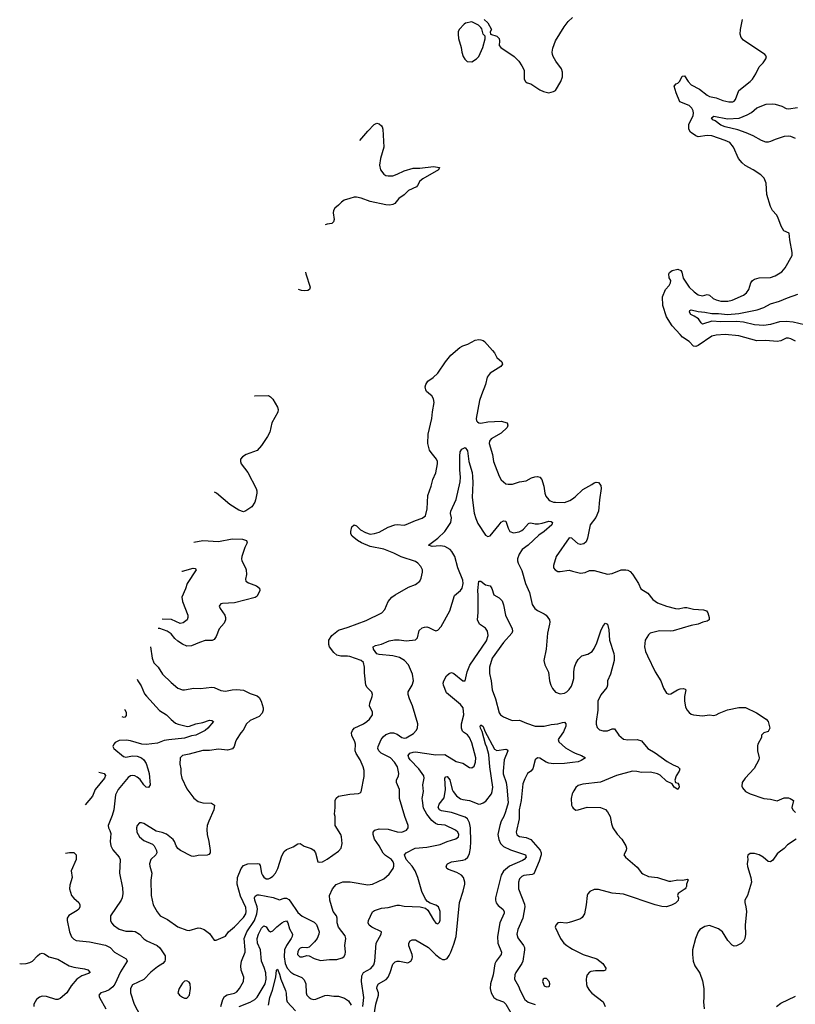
# Model space of a CAD drawing. Header units: inches. Extents: x 2134017 to 2292458, y 756222 to 916513.
# Tile 210 of 256: x 2175112 to 2181969, y 884609 to 893317. Entities that reach past the tile are written whole.
import ezdxf

# ---------------------------------------------------------------- set-up
doc = ezdxf.new("R2010")
doc.units = ezdxf.units.IN
doc.header["$MEASUREMENT"] = 0
for name, color, linetype in [('C1878', 7, 'Continuous'), ('C1879', 7, 'Continuous'), ('C1888', 7, 'Continuous'), ('C1889', 7, 'Continuous')]:
    doc.layers.add(name, color=color, linetype=linetype)

msp = doc.modelspace()

# ---------------------------------------------------------------- linework, layer by layer
at = {"layer": 'C1878', "color": 5}
for points, elevation in [([(2176268.6, 887769.1), (2176282.3, 887670), (2176296.5, 887630), (2176334.6, 887590), (2176374, 887530), (2176450, 887454.4), (2176510, 887406), (2176550, 887390.5), (2176570, 887388.7), (2176650, 887404.9), (2176710, 887401.6), (2176810, 887413.4), (2176830, 887410.5), (2176890, 887384.9), (2176930, 887379.1), (2176990, 887390.4), (2177030, 887392.7), (2177090, 887386.7), (2177150, 887358.7), (2177210, 887338), (2177230, 887323), (2177245.7, 887290), (2177264, 887230), (2177265.5, 887210), (2177256, 887184), (2177230, 887155.3), (2177150, 887119.9), (2177117.1, 887090), (2177086, 887034), (2177065.4, 887010), (2177029.3, 886950), (2177018.9, 886930), (2177008.1, 886890), (2176993, 886867), (2176950, 886855.8), (2176870, 886865.4), (2176790, 886854), (2176730, 886853.3), (2176610, 886820.7), (2176551, 886810), (2176530.4, 886790), (2176528.6, 886731.4), (2176536, 886690), (2176537, 886650), (2176546, 886610), (2176590, 886513.4), (2176605.7, 886490), (2176650, 886432.2), (2176690, 886403.7), (2176730, 886390.3), (2176808.4, 886388.4), (2176833.4, 886370), (2176827, 886330), (2176783.1, 886230), (2176770.3, 886190), (2176765.1, 886154.9), (2176768.8, 886110), (2176784.9, 886050), (2176794.4, 885970), (2176794.9, 885950), (2176784.9, 885935.1), (2176770, 885927.8), (2176690, 885925.1), (2176650, 885916.9), (2176630, 885920.5), (2176532.7, 885970), (2176510, 885987), (2176493.6, 886010), (2176480.7, 886050), (2176470, 886066), (2176410, 886115.1), (2176370.9, 886129.1), (2176319.1, 886139.1), (2176210, 886209.4), (2176190, 886215.1), (2176170, 886212.7), (2176150.5, 886189.5), (2176145.5, 886170), (2176148, 886130), (2176170.6, 886090), (2176210, 886057.1), (2176285.2, 886025.2), (2176301, 886010), (2176321, 885970), (2176322.8, 885950), (2176314.8, 885930), (2176270.5, 885889.5), (2176260.5, 885850), (2176261.6, 885830), (2176280.5, 885770), (2176272.3, 885707.7), (2176274, 885570), (2176292, 885490), (2176326.8, 885426.8), (2176352.7, 885392.7), (2176418.2, 885358.2), (2176510, 885293.4), (2176590, 885264.4), (2176610, 885261.3), (2176690, 885284.2), (2176710, 885282.6), (2176744, 885270), (2176790, 885235.3), (2176830, 885176.3), (2176850, 885174.9), (2176930, 885212.7), (2176958.9, 885250), (2177010, 885294.2), (2177090, 885376.9), (2177111.3, 885410), (2177115.2, 885430), (2177110, 885464.5), (2177064.1, 885564.1), (2177033.6, 885670), (2177038.8, 885730), (2177070.5, 885809.5), (2177090, 885835.2), (2177130, 885852.4), (2177210, 885855.2), (2177230, 885850.3), (2177237, 885837), (2177249.5, 885770), (2177258.6, 885750), (2177270, 885733.6), (2177290, 885719.7), (2177310, 885718.8), (2177330, 885726.4), (2177350, 885742.2), (2177373, 885770), (2177393, 885810), (2177430, 885920.7), (2177450, 885959.1), (2177470, 885977.3), (2177530, 886000.7), (2177570, 886027.3), (2177590, 886030.8), (2177626.3, 886006.3), (2177690, 885988), (2177713.5, 885973.5), (2177728, 885950), (2177746.8, 885870), (2177764.9, 885864.9), (2177790, 885868.4), (2177830, 885892.7), (2177930, 885963), (2177954.5, 885990), (2177961.6, 886030), (2177957.6, 886090), (2177951.5, 886110), (2177899.6, 886190), (2177899.7, 886270), (2177895.1, 886290), (2177901.7, 886350), (2177900.5, 886410), (2177908.5, 886431.5), (2177930, 886450.4), (2178030, 886467), (2178107, 886473), (2178122, 886478), (2178132.1, 886487.9), (2178156.2, 886623.8), (2178157.7, 886677.7), (2178149.7, 886710), (2178122.3, 886770), (2178086.1, 886826.1), (2178076.4, 886850), (2178080.4, 886910), (2178075.4, 886930), (2178047.1, 886987.1), (2178046.3, 887010), (2178053.3, 887030), (2178067.8, 887050), (2178150, 887090.2), (2178179.6, 887110), (2178204.2, 887130), (2178231.8, 887170), (2178231.5, 887191.5), (2178205.6, 887250), (2178206.7, 887273.3), (2178229.5, 887330), (2178231.8, 887350), (2178223.7, 887370), (2178182.7, 887410), (2178171.8, 887430), (2178161.6, 887541.6), (2178161.6, 887590), (2178150, 887632.8), (2178130, 887650.8), (2178030, 887683.9), (2178010, 887688.4), (2177950, 887686.6), (2177917.1, 887697.1), (2177890, 887719.3), (2177851.3, 887771.3), (2177844.2, 887790), (2177846.3, 887830), (2177871.5, 887870), (2177930, 887918.7), (2178015.2, 887944.8), (2178175.8, 888004.2), (2178314.5, 888070), (2178339.8, 888100.2), (2178368.6, 888171.4), (2178402.9, 888210), (2178430, 888230.3), (2178550, 888298), (2178610, 888320.5), (2178648.3, 888351.7), (2178662.3, 888377.7), (2178672.8, 888430), (2178672.6, 888450), (2178659.6, 888479.6), (2178632.8, 888510), (2178610, 888526.4), (2178485.9, 888565.9), (2178418.3, 888598.3), (2178330, 888632.9), (2178210, 888657.3), (2178135.1, 888690), (2178098, 888710), (2178052, 888750), (2178039.7, 888770), (2178038, 888790), (2178049.7, 888830.3), (2178070, 888850.5), (2178090, 888841.6), (2178126.2, 888806.2), (2178170, 888780.3), (2178210, 888767.4), (2178250, 888771.6), (2178290, 888784.9), (2178370, 888827.4), (2178428, 888848), (2178450, 888851.7), (2178510, 888847.4), (2178530, 888852), (2178610, 888888.7), (2178670, 888907.2), (2178700.5, 888930), (2178715.6, 888990), (2178719.8, 889110), (2178749.8, 889190), (2178764.8, 889250), (2178792.4, 889310), (2178806.9, 889390), (2178805.1, 889410), (2178795.8, 889430), (2178748.5, 889488.5), (2178736.4, 889510), (2178720.3, 889570), (2178722.6, 889650), (2178756.5, 889790), (2178761.4, 889850), (2178775.8, 889930), (2178770, 889962.7), (2178755.1, 889990), (2178743.7, 890000)], 380), ([(2177186.4, 889990.1), (2177190, 889989), (2177310, 889992), (2177330, 889982.6), (2177350, 889960.3), (2177390.1, 889890), (2177395.6, 889870), (2177393.8, 889846.2), (2177341.1, 889750), (2177322, 889670), (2177302, 889630), (2177250, 889549.6), (2177210, 889505.4), (2177114.8, 889470), (2177081, 889450), (2177062.8, 889430), (2177062.8, 889410), (2177070.8, 889390), (2177130, 889310.8), (2177201.6, 889170), (2177208, 889150), (2177208, 889130), (2177197.3, 889070), (2177190.7, 889050), (2177162.8, 889010), (2177110, 888972.3), (2177090, 888965.6), (2177050, 888978.4), (2176970, 889029.7), (2176851.6, 889130), (2176834.6, 889138.9)], 380), ([(2179195.7, 890000), (2179176.5, 889950), (2179147.6, 889790), (2179150.4, 889770), (2179159.2, 889759.2), (2179170, 889750.4), (2179187.7, 889747.7), (2179250, 889759.1), (2179367.3, 889767.3), (2179422.8, 889750), (2179427.7, 889730), (2179420.5, 889710), (2179370, 889659.7), (2179281.1, 889610), (2179264.9, 889590), (2179261.2, 889570), (2179291.3, 889471.3), (2179302.3, 889410), (2179315.6, 889370), (2179350, 889280.7), (2179370, 889247.7), (2179410, 889213.4), (2179430, 889207.7), (2179470, 889208), (2179530, 889230.4), (2179590, 889239.3), (2179636, 889264), (2179666.4, 889273.6), (2179690, 889275.6), (2179710, 889271.6), (2179727.6, 889250), (2179735.4, 889230), (2179745.6, 889190), (2179753.4, 889130), (2179762.8, 889102.8), (2179788.7, 889070), (2179801.1, 889061.1), (2179830, 889050.2), (2179848.5, 889048.5), (2179930, 889047.7), (2179976.3, 889063.7), (2180000, 889080.2)], 380), ([(2176889.8, 884590.2), (2176908.9, 884650), (2176923.4, 884676.6), (2176946.5, 884693.5), (2177010, 884707.3), (2177030, 884720.2), (2177056, 884750), (2177089.7, 884810), (2177092.7, 884850), (2177070.9, 884910.9), (2177067.1, 884950), (2177073.3, 884990), (2177104, 885070), (2177106, 885090), (2177097.4, 885190), (2177120.8, 885250), (2177189.1, 885350.9), (2177209.2, 885410), (2177213.8, 885450), (2177210.8, 885470), (2177189.2, 885530.7), (2177188.6, 885551.4), (2177195, 885565), (2177210, 885575.8), (2177230, 885576.3), (2177352.7, 885552.7), (2177410, 885532.4), (2177450, 885546.7), (2177470, 885547), (2177490, 885535.3), (2177501.6, 885521.6), (2177570, 885420.2), (2177610, 885389.1), (2177715.5, 885335.5), (2177735.4, 885315.4), (2177758.7, 885250), (2177756.5, 885230), (2177741.7, 885190), (2177719.1, 885160.9), (2177670, 885115.6), (2177650, 885109.5), (2177610, 885110.9), (2177590, 885105.1), (2177582.6, 885097.4), (2177570, 885076), (2177569.3, 885050), (2177588.4, 885030), (2177610.7, 885029.3), (2177650, 885041.6), (2177670, 885039.1), (2177715.3, 885015.3), (2177770, 884997.6), (2177850, 885005.3), (2177914.9, 885005.1), (2177961.5, 885018.6), (2177976.2, 885030), (2177989.6, 885050), (2177992.9, 885072.9), (2177985.6, 885130), (2177994.5, 885190), (2177990, 885213.2), (2177929.3, 885290), (2177919.3, 885330), (2177919.3, 885370), (2177911.5, 885391.5), (2177882.7, 885430), (2177852.7, 885530), (2177852, 885570), (2177878.4, 885630), (2177911.1, 885668.9), (2177970, 885692.7), (2178033, 885693), (2178190, 885666), (2178230, 885672.9), (2178330, 885718.4), (2178378.9, 885761.1), (2178413.1, 885810), (2178419.3, 885830), (2178419.3, 885850), (2178412.5, 885870), (2178398.2, 885890), (2178344.5, 885924.5), (2178324.7, 885944.7), (2178290, 886011.2), (2178249.6, 886070.4), (2178235.8, 886110), (2178238, 886130), (2178252.3, 886150), (2178290, 886160.2), (2178370, 886157.1), (2178450, 886135.4), (2178490, 886132.4), (2178531.5, 886150), (2178545.1, 886170), (2178546.9, 886190), (2178516.1, 886270), (2178468.7, 886430), (2178468.5, 886510), (2178443.1, 886570), (2178443.1, 886590), (2178461, 886630), (2178463.9, 886650), (2178450.8, 886710), (2178426.4, 886750), (2178390, 886787.8), (2178307.3, 886830), (2178286, 886850), (2178278.9, 886870), (2178282.5, 886890), (2178307.4, 886950), (2178324.3, 886975.7), (2178350, 886996.5), (2178390, 887010.2), (2178418, 887010), (2178450, 886997.7), (2178490, 886969.1), (2178510, 886964), (2178530, 886966.3), (2178594.7, 887005.3), (2178618.4, 887030), (2178627.6, 887050), (2178632.7, 887090), (2178585.7, 887250), (2178557.7, 887310), (2178545.1, 887350), (2178546.4, 887373.6), (2178582.7, 887430), (2178593.8, 887470), (2178584.5, 887530), (2178547.9, 887610), (2178515, 887650), (2178470, 887675.4), (2178410, 887691.4), (2178290, 887703.1), (2178270, 887709.8), (2178241.1, 887750), (2178237, 887770), (2178257.6, 887782.4), (2178310, 887794.6), (2178377.3, 887822.7), (2178426.6, 887833.4), (2178467, 887833), (2178530, 887822.7), (2178610, 887833.4), (2178629.6, 887850), (2178644.8, 887915.2), (2178670, 887937.3), (2178690, 887944.9), (2178710, 887948), (2178730, 887942.4), (2178770, 887919.3), (2178790, 887913), (2178810, 887917.3), (2178839.6, 887950), (2178914, 888090), (2178956.8, 888223.2), (2179010, 888267.2), (2179023.9, 888290), (2179033.7, 888330), (2179030, 888360.9), (2178984.7, 888470), (2178957.8, 888570), (2178933.4, 888613.4), (2178918.3, 888630), (2178870, 888658.1), (2178830, 888663.9), (2178757.4, 888657.4), (2178726.6, 888670), (2178808.5, 888731.5), (2178870, 888789), (2178923.1, 888870), (2178928.8, 888910), (2178921.2, 888950), (2178922.4, 888970), (2178970, 889073.4), (2179006.3, 889230), (2179009.1, 889270), (2179003.4, 889336.6), (2179002.6, 889457.4), (2179006.1, 889493.9), (2179021.3, 889518.7), (2179050, 889534.6), (2179070, 889504), (2179082.5, 889410), (2179111.4, 889311.4), (2179116.5, 889276.5), (2179119.6, 889219.6), (2179113.1, 889090), (2179130, 888954), (2179144, 888904), (2179161.9, 888861.9), (2179230, 888759.1), (2179250, 888744.9), (2179270, 888753.4), (2179349.9, 888850.1), (2179370, 888871.8), (2179390, 888885.3), (2179410, 888880.5), (2179414.1, 888874.1), (2179430, 888818.8), (2179446, 888790), (2179477.3, 888777.3), (2179527.2, 888787.2), (2179550, 888799.6), (2179565.6, 888810), (2179610, 888860.5), (2179616.9, 888863.1), (2179630, 888866.4), (2179670, 888858.5), (2179698.5, 888858.5), (2179730, 888863.2), (2179790, 888881.8), (2179810, 888879.1), (2179823.7, 888870), (2179815.6, 888850), (2179750.2, 888790), (2179701, 888759), (2179608.4, 888670), (2179554.2, 888630), (2179527.2, 888590), (2179512.7, 888550), (2179511.8, 888531.8), (2179517.6, 888510), (2179550, 888446), (2179582.6, 888330), (2179619.6, 888250), (2179643.7, 888143.7), (2179666.4, 888110), (2179690, 888090.3), (2179750, 888063.1), (2179766.7, 888050), (2179794.6, 888010), (2179799, 887990), (2179797.3, 887970), (2179777.3, 887890), (2179767.7, 887750), (2179746.4, 887650), (2179755.5, 887610), (2179787.6, 887547.6), (2179795.2, 887470), (2179807.4, 887430), (2179821.8, 887401.8), (2179850, 887368.2), (2179890, 887355.8), (2179930, 887361.1), (2179950, 887371.8), (2179970, 887391.8), (2179990, 887422.4), (2180000, 887448)], 360), ([(2176651.5, 888695.7), (2176730.3, 888710.3), (2176870, 888701.7), (2176990, 888724.6), (2177082, 888722), (2177117.3, 888710), (2177121.6, 888690), (2177103.1, 888650), (2177075.6, 888570), (2177072.9, 888550), (2177074.3, 888530), (2177108.8, 888470), (2177114.9, 888450), (2177117.4, 888410), (2177108.2, 888370), (2177112.4, 888352.4), (2177135.8, 888335.8), (2177206, 888310), (2177230.6, 888290.6), (2177234.8, 888270), (2177210, 888218), (2177194.6, 888205.4), (2177010, 888158.7), (2176905.5, 888154.5), (2176890.7, 888149.3), (2176880.7, 888139.3), (2176876, 888130), (2176882.8, 888110), (2176926.7, 888050), (2176932, 888030), (2176930.3, 888009.7), (2176919.6, 887980.4), (2176874.4, 887930), (2176850, 887860.9), (2176830, 887836.2), (2176812.5, 887827.5), (2176750, 887825.7), (2176701, 887810), (2176630, 887778.4), (2176590, 887776.3), (2176550, 887794), (2176510, 887819.1), (2176483.3, 887843.3), (2176450, 887885.3), (2176414.3, 887910), (2176350, 887932.2), (2176336.1, 887932.4)], 380), ([(2180000, 888725.2), (2179992.1, 888732.1), (2179970, 888734), (2179855.8, 888570), (2179830.4, 888490), (2179832.7, 888470), (2179844.9, 888450), (2179870, 888437.1), (2179890, 888435.8), (2179970, 888448.7), (2180000, 888440.8)], 380), ([(2176546.2, 888441), (2176550, 888441), (2176646.6, 888466.6), (2176662, 888462), (2176673, 888450), (2176592.4, 888330), (2176577.1, 888282.9), (2176544, 888210), (2176550.2, 888170), (2176597.2, 888050), (2176599.6, 888030), (2176593, 888010), (2176556.5, 887983.5), (2176530, 887977.8), (2176452.7, 888012.7), (2176370, 888014.2)], 360), ([(2178144.6, 884590), (2178155.7, 884670), (2178135, 884810), (2178137.9, 884862.1), (2178151.2, 884890), (2178215.8, 884924.2), (2178243.2, 884956.8), (2178252.8, 884990), (2178264.5, 885150), (2178307.3, 885230), (2178309.2, 885250), (2178226, 885290), (2178202.6, 885310), (2178192.6, 885330), (2178195.1, 885350), (2178230, 885428.2), (2178250, 885439.6), (2178310, 885459), (2178370, 885464.5), (2178450, 885485.4), (2178470, 885486.2), (2178510, 885477.6), (2178652.4, 885472.4), (2178698.4, 885458.4), (2178721.7, 885441.7), (2178770, 885354.8), (2178790, 885327.3), (2178810, 885322), (2178823.6, 885336.4), (2178830, 885354), (2178829.6, 885430), (2178814, 885470), (2178790, 885487), (2178742, 885502), (2178718, 885518), (2178698.9, 885538.9), (2178666.2, 885606.2), (2178632.3, 885730), (2178607.1, 885790), (2178581.5, 885830), (2178530, 885889.8), (2178515.1, 885930), (2178527.6, 885950), (2178608.7, 885991.3), (2178710, 885999.7), (2178830, 886022.7), (2178890, 886050.2), (2178966.9, 886073.1), (2178990.9, 886089.1), (2178993.7, 886110), (2178985.6, 886130), (2178966, 886150), (2178872.5, 886192.5), (2178810, 886198.3), (2178787.2, 886207.2), (2178755.4, 886235.4), (2178711.3, 886290), (2178683.1, 886343.1), (2178673, 886410), (2178671.6, 886430), (2178682.3, 886490), (2178677.2, 886550), (2178688.4, 886610), (2178685.3, 886630), (2178641.6, 886690), (2178565.3, 886770), (2178551.9, 886790), (2178546, 886810), (2178561, 886830), (2178590, 886839.8), (2178610, 886841.2), (2178790, 886816.3), (2178870, 886818), (2178970, 886756.3), (2179030, 886742.3), (2179090, 886704.4), (2179110, 886700.5), (2179130, 886716), (2179140.4, 886750), (2179143.5, 886790), (2179110, 886922.7), (2179089.8, 886969.8), (2179070, 886991.3), (2179035.1, 887015.1), (2179025.7, 887025.7), (2179017.4, 887050), (2179019.2, 887090), (2179038.5, 887170), (2179031.3, 887230), (2179010, 887261.5), (2178885, 887365), (2178858, 887430), (2178856.8, 887450), (2178861.2, 887470), (2178885.3, 887514.7), (2178910, 887535.3), (2178930, 887542.5), (2178950, 887533.4), (2179030, 887468.3), (2179050, 887470.4), (2179068.3, 887550), (2179093, 887607), (2179237.8, 887822.2), (2179253.3, 887870), (2179248.6, 887908.6), (2179230, 887935.4), (2179176.2, 887970), (2179158.7, 888010), (2179164.7, 888075.3), (2179165.5, 888225.5), (2179161.2, 888270), (2179170, 888352), (2179190, 888351), (2179230, 888318.8), (2179271.3, 888310), (2179285.8, 888285.8), (2179302.8, 888230), (2179350, 888204), (2179376.4, 888176.4), (2179390, 888142), (2179406, 888050), (2179465.2, 887930), (2179469, 887910), (2179462.7, 887890), (2179390, 887809.6), (2179290, 887671.6), (2179265.2, 887590), (2179264.5, 887535.5), (2179281.2, 887470), (2179289.3, 887390), (2179318.2, 887310), (2179350, 887186), (2179362.8, 887170), (2179390.3, 887150.3), (2179450, 887125.7), (2179470, 887119.5), (2179530, 887122.4), (2179594, 887094), (2179670.2, 887070.2), (2179750, 887069.1), (2179810, 887084), (2179870, 887090.2), (2179910, 887102.6), (2179930, 887103.8), (2179941.3, 887090), (2179940.9, 887070), (2179921.1, 887018.9), (2179883, 886970), (2179873.4, 886950), (2179878.8, 886930), (2179937.6, 886877.6), (2180000, 886843.2)], 340), ([(2176151.1, 887484.7), (2176157.3, 887470), (2176186.2, 887426.2), (2176216, 887356), (2176233.1, 887333.1), (2176348.3, 887208.3), (2176408.4, 887170), (2176450, 887126.7), (2176490, 887096.5), (2176513.6, 887086.4), (2176593.9, 887066.1), (2176612.4, 887067.6), (2176669.2, 887090), (2176730, 887101.8), (2176790, 887121.5), (2176810, 887119.5), (2176824.9, 887110), (2176776, 887050), (2176750, 887029.8), (2176670.2, 886989.8), (2176630, 886982.3), (2176570, 886963.2), (2176430, 886949.3), (2176390, 886940.6), (2176330, 886918), (2176230, 886905.3), (2176190.5, 886910.5), (2176090, 886940.4), (2176056, 886944), (2175990, 886940.7), (2175955.5, 886924.5), (2175944, 886910), (2175934.8, 886890), (2175944, 886870), (2176030, 886801.5), (2176050, 886795.2), (2176110, 886805.2), (2176150, 886804.9), (2176189.2, 886789.2), (2176210, 886770.4), (2176230, 886737.3), (2176245.7, 886690), (2176254.9, 886650), (2176263.8, 886550), (2176250, 886526.6), (2176230, 886529.6), (2176210, 886549.7), (2176176.4, 886596.4), (2176150, 886619.2), (2176130, 886629.8), (2176110, 886632.9), (2176090, 886628.5), (2176070, 886614.8), (2175982, 886510), (2175958.5, 886461.5), (2175945.2, 886330), (2175930, 886279.5), (2175893, 886190), (2175896.3, 886170), (2175910, 886146.8), (2175918.5, 886118.5), (2175912.9, 886050), (2175917, 886010), (2175936.3, 885976.3), (2175991.1, 885911.1), (2175999.5, 885890), (2175992.9, 885770), (2176020.5, 885640.5), (2176023.6, 885590), (2176016.9, 885550), (2176008.9, 885530), (2175914.9, 885390), (2175913.6, 885350), (2175923.2, 885330), (2175940.2, 885310), (2175990, 885272.9), (2176050, 885255.5), (2176110, 885255.6), (2176131.5, 885251.5), (2176169.4, 885229.4), (2176210, 885188.9), (2176235.8, 885170), (2176327.9, 885127.9), (2176350, 885107), (2176397.2, 885037.2), (2176398, 885002), (2176394.3, 884990), (2176377, 884970), (2176330, 884940.7), (2176270, 884892), (2176210, 884827.1), (2176110, 884780.5), (2176090.3, 884750), (2176090.3, 884710), (2176122.4, 884610), (2176176.5, 884510)], 360), ([(2176014.2, 887153.5), (2176030.2, 887149.8), (2176048.3, 887151.7), (2176056.2, 887163.8), (2176054.6, 887190), (2176044.2, 887210), (2176039.8, 887215.5)], 340), ([(2178205.9, 884254.1), (2178261.3, 884610), (2178284, 884690), (2178283, 884710), (2178269.8, 884750), (2178270.8, 884770), (2178284.4, 884790), (2178350.4, 884829.5), (2178368.8, 884850), (2178388.2, 884890), (2178410, 884963), (2178430, 884983.6), (2178450, 884990.2), (2178470, 884989.2), (2178543.3, 884976.7), (2178570.6, 884989.4), (2178582.3, 885010), (2178585.3, 885030), (2178582.4, 885050), (2178553.3, 885126.7), (2178551.8, 885150), (2178562.7, 885170), (2178581.1, 885178.9), (2178610, 885178.3), (2178726.3, 885110), (2178790, 885045.3), (2178830, 885016.4), (2178850, 885006.4), (2178870, 885003.8), (2178890, 885013.4), (2178910, 885040.7), (2178922.3, 885070), (2178950, 885141.6), (2178969.9, 885210), (2179000.5, 885510), (2179032.3, 885610), (2179047, 885670), (2179047.6, 885690), (2179035.4, 885730), (2179018.2, 885750), (2178976.1, 885776.1), (2178901.8, 885801.8), (2178889.6, 885810), (2178883.6, 885830), (2178893.3, 885850), (2178930, 885869.2), (2179030, 885882.6), (2179050, 885890.1), (2179073.8, 885910), (2179090, 885942.6), (2179098.8, 885990), (2179101.5, 886050), (2179097.2, 886170), (2179090, 886213.1), (2179070, 886250.4), (2179050, 886262.6), (2178930, 886305.8), (2178840, 886320), (2178822.6, 886330), (2178812.6, 886350), (2178820.9, 886379.1), (2178864.7, 886435.3), (2178876.5, 886510), (2178871.5, 886608.5), (2178880.1, 886619.9), (2178890, 886623.1), (2178914.4, 886594.4), (2178936.4, 886510), (2178945.6, 886490), (2178973.6, 886453.6), (2179010, 886426.1), (2179030, 886419.2), (2179090, 886412.6), (2179170, 886378.9), (2179190, 886381), (2179210, 886389.4), (2179233.2, 886406.8), (2179282.9, 886470), (2179290.5, 886490), (2179294.5, 886530), (2179269, 886709), (2179259.2, 886819.2), (2179242.2, 886882.2), (2179229.2, 886910.8), (2179202, 887022), (2179186.6, 887050), (2179184.4, 887070), (2179190, 887080.5), (2179210, 887065.5), (2179224.8, 887024.8), (2179310, 886865.7), (2179330, 886853.8), (2179410, 886865.7), (2179420.9, 886860.9), (2179428.5, 886850), (2179396.6, 886770), (2179385.1, 886670), (2179387.3, 886647.3), (2179411.7, 886571.7), (2179419.7, 886530), (2179430.1, 886390), (2179408.4, 886310), (2179391.3, 886268.7), (2179368.5, 886230), (2179355.5, 886190), (2179340.2, 886110), (2179346.6, 886066.6), (2179363.2, 886030), (2179390, 886003.2), (2179450, 885974.7), (2179574.5, 885934.5), (2179583.1, 885930), (2179590.2, 885910), (2179572.4, 885890), (2179558.1, 885881.9), (2179442.3, 885830), (2179390, 885786.3), (2179369.3, 885750), (2179319.1, 885550), (2179318.8, 885530), (2179325.3, 885505.3), (2179343, 885483), (2179384.4, 885450), (2179395.9, 885430), (2179395.1, 885415.1), (2179358, 885330), (2179335.8, 885210), (2179339.5, 885150), (2179371, 885070), (2179369.3, 885050), (2179323.5, 884990), (2179311.9, 884968.1), (2179299.3, 884870), (2179274.3, 884790), (2179270.7, 884750), (2179279.5, 884710), (2179303.5, 884670), (2179331.8, 884650), (2179389.6, 884629.5), (2179410.6, 884610.6), (2179454.8, 884534.8)], 320), ([(2180000, 886747.2), (2179930, 886737.3), (2179830, 886735.6), (2179790, 886741.4), (2179767, 886750), (2179710, 886786.3), (2179690.5, 886789.5), (2179670, 886772.3), (2179648.1, 886691.9), (2179630, 886671.6), (2179600.5, 886650), (2179576.9, 886603.1), (2179561.7, 886558.3), (2179545.5, 886410), (2179529.2, 886329.2), (2179527.1, 886250), (2179502, 886130), (2179507.6, 886107.6), (2179530, 886092), (2179590, 886084.7), (2179630, 886067.7), (2179712.1, 885972.1), (2179721.7, 885950), (2179723.4, 885930), (2179705.9, 885874.1), (2179656.4, 885763.6), (2179644.1, 885755.9), (2179570, 885747.9), (2179550, 885739.3), (2179530, 885718.9), (2179520.5, 885690), (2179522, 885630), (2179575.4, 885495.4), (2179579, 885470), (2179558.9, 885370), (2179516.5, 885270), (2179506.3, 885230), (2179517.1, 885197.1), (2179564.9, 885130), (2179574, 885110), (2179574.9, 885090), (2179560.8, 884990), (2179552.7, 884970), (2179497.7, 884890), (2179488.8, 884868.8), (2179486.3, 884830), (2179521.1, 884770), (2179536.4, 884730), (2179578.5, 884650), (2179607.7, 884627.7), (2179670, 884608.5)], 340), ([(2175811.2, 886662.3), (2175858.8, 886650), (2175871.6, 886631.6), (2175861.3, 886610), (2175779, 886510), (2175755.6, 886450), (2175691.9, 886373.4)], 340), ([(2180000, 886476.3), (2179996.9, 886470), (2179988.8, 886428.8), (2179990.4, 886370), (2180000, 886353.2)], 360), ([(2175515.2, 885945.8), (2175552.3, 885952.3), (2175590, 885950.3), (2175610.5, 885930), (2175610.6, 885890), (2175567.7, 885790), (2175575.5, 885730), (2175556.1, 885663.9), (2175551.5, 885630), (2175570, 885570.6), (2175590, 885546.7), (2175633, 885510), (2175643, 885490), (2175643.8, 885470), (2175633, 885450), (2175620.6, 885439.4), (2175546.1, 885393.9), (2175532.7, 885370), (2175530.4, 885350), (2175552, 885250), (2175570, 885204.9), (2175590, 885183.8), (2175612.1, 885172.1), (2175730, 885162.6), (2175870, 885132.7), (2175910.2, 885110.2), (2175950, 885068.9), (2176054, 885010), (2176059, 884999), (2176061.6, 884990), (2176004.2, 884895.7), (2175952.6, 884787.4), (2175936.4, 884763.6), (2175903.6, 884736.4), (2175870, 884720.8), (2175830.3, 884709.7), (2175812.7, 884690), (2175817.6, 884670), (2175874.4, 884570)], 340), ([(2177051.7, 884588.3), (2177150, 884627.6), (2177190, 884651.8), (2177210, 884673.4), (2177282.7, 884790), (2177291.1, 884830), (2177287.5, 884887.5), (2177274.6, 884934.6), (2177249.9, 884990), (2177241.1, 885090), (2177215, 885150), (2177212.1, 885190), (2177221.6, 885230), (2177250, 885282), (2177270, 885302), (2177290, 885295.5), (2177310, 885262.4), (2177330, 885250.3), (2177350, 885258.3), (2177385.8, 885294.2), (2177430, 885328.4), (2177450, 885341.2), (2177470, 885347), (2177482.7, 885330), (2177495.8, 885275.8), (2177522.9, 885230), (2177521.6, 885210), (2177512.5, 885190), (2177470.8, 885129.2), (2177454.1, 885090), (2177450.1, 885030), (2177459.9, 884970), (2177477.6, 884930), (2177510, 884892.8), (2177534.6, 884874.6), (2177605.1, 884845.1), (2177625.7, 884825.7), (2177640.2, 884790), (2177643.5, 884710), (2177651.1, 884690), (2177670, 884668.3), (2177690, 884657.1), (2177710, 884652.7), (2177730, 884654.3), (2177810, 884685.8), (2177830, 884688.4), (2177890, 884680.2), (2177930, 884680.3), (2177984.1, 884664.1), (2178018.7, 884638.7), (2178042.5, 884602.5)], 340), ([(2180000, 885341.4), (2179970, 885331.6), (2179947.6, 885327.6), (2179890, 885333.2), (2179870.7, 885329.3), (2179851, 885310), (2179846.8, 885290), (2179894, 885190), (2179924, 885150), (2179948.5, 885128.5), (2179976, 885110), (2180000, 885097.9)], 360), ([(2175111.6, 884969.1), (2175130, 884966.7), (2175168.7, 884970), (2175201.8, 884978.2), (2175225.6, 884990), (2175270, 885038.7), (2175290, 885054.4), (2175310, 885060.4), (2175330, 885056.4), (2175370, 885028.9), (2175450, 885007.3), (2175550.1, 884950.1), (2175590, 884937.6), (2175683.2, 884923.2), (2175713.2, 884913.2), (2175734.9, 884890), (2175719.9, 884880.1), (2175660.5, 884859.5), (2175616.2, 884830), (2175567.7, 884772.3), (2175528.9, 884710), (2175470, 884659.7), (2175450, 884651.1), (2175430, 884651), (2175350, 884677.7), (2175310, 884680.4), (2175287.7, 884672.3), (2175261.3, 884650), (2175238, 884610), (2175235.3, 884590)], 320), ([(2177310, 884602), (2177322.9, 884670), (2177347, 884733), (2177377, 884850), (2177382.4, 884910), (2177390, 884920.5), (2177410, 884876.4), (2177419.8, 884830), (2177461.7, 884730), (2177468.1, 884708.1), (2177470.2, 884650), (2177476.5, 884630), (2177550.6, 884550.6)], 320)]:
    msp.add_lwpolyline(points, dxfattribs=dict(at, elevation=elevation))
for points, elevation in [([(2176590, 884816), (2176570, 884812.7), (2176550, 884797.2), (2176523, 884750), (2176511, 884711), (2176526, 884690), (2176550, 884670.8), (2176570, 884662.8), (2176590, 884662.8), (2176611.8, 884690), (2176622.9, 884750), (2176619.3, 884790), (2176610, 884804)], 380), ([(2179770, 884837.2), (2179750, 884837.2), (2179741, 884830), (2179734.8, 884810), (2179750, 884771.3), (2179770, 884764), (2179790, 884766.8), (2179795.3, 884770), (2179799, 884790), (2179793.2, 884810)], 360)]:
    msp.add_lwpolyline(points, close=True, dxfattribs=dict(at, elevation=elevation))
at = {"layer": 'C1879', "color": 5, "elevation": 420}
msp.add_lwpolyline([(2179110, 893298), (2179054.4, 893285.6), (2179042, 893278), (2178998, 893230), (2178988.4, 893210), (2178988.2, 893190), (2178990.5, 893150), (2179016.3, 893070), (2179020.7, 893030), (2179034, 892990), (2179046.6, 892966.6), (2179068.3, 892948.3), (2179110, 892944.9), (2179150, 892970.7), (2179170, 892991), (2179207.3, 893070), (2179228, 893148), (2179228, 893170), (2179209.1, 893189.1), (2179196.4, 893236.4), (2179188.4, 893248.4), (2179168.7, 893268.7)], close=True, dxfattribs=at)
at = {"layer": 'C1879', "color": 5}
for points, elevation in [([(2179219.6, 893319.6), (2179252, 893290), (2179282, 893230), (2179272, 893210), (2179274, 893190), (2179330, 893171), (2179350, 893151.3), (2179354, 893130), (2179350.7, 893090), (2179364.9, 893070), (2179484.7, 892990), (2179524.7, 892950), (2179551.3, 892910), (2179570.7, 892870), (2179571.1, 892791.1), (2179584.7, 892770), (2179599.8, 892759.8), (2179630, 892750.8), (2179710, 892697.3), (2179742, 892682), (2179790, 892670.7), (2179830, 892680.7), (2179850, 892691), (2179895.1, 892770), (2179911.7, 892811.7), (2179911.6, 892851.6), (2179902, 892882), (2179852.3, 892950), (2179829.4, 892990), (2179823.7, 893010), (2179820.9, 893030), (2179825.6, 893065.6), (2179849.4, 893130), (2179925.6, 893254.4), (2179960.1, 893299.9), (2180000, 893335.6)], 420), ([(2178119, 892247.1), (2178190, 892331.6), (2178246.4, 892390), (2178270, 892400.5), (2178290, 892395.3), (2178310, 892378.4), (2178317.6, 892370), (2178322.6, 892350), (2178330.9, 892190), (2178302.7, 892090), (2178293.4, 892030), (2178302.7, 891990), (2178331.5, 891950), (2178350, 891939.4), (2178370, 891934.8), (2178410, 891937), (2178449.9, 891950.1), (2178510, 891979), (2178590, 892005), (2178650, 892003.5), (2178770, 892019.4), (2178824.4, 892010), (2178813.2, 891990), (2178674.9, 891910), (2178650.2, 891890), (2178630.2, 891850), (2178620.1, 891839.9), (2178550, 891807.3), (2178510, 891766.9), (2178464.8, 891735.2), (2178428.2, 891691.8), (2178410, 891681), (2178384.2, 891675.8), (2178350, 891678.6), (2178210, 891709.8), (2178130, 891738.2), (2178090, 891746.2), (2178070, 891746), (2178030, 891736.4), (2177980.7, 891719.3), (2177955.6, 891704.4), (2177930, 891675.1), (2177899.3, 891650), (2177885.3, 891630), (2177883.1, 891610), (2177891.4, 891550), (2177885.3, 891530), (2177870, 891515.8), (2177830, 891509.8), (2177811.5, 891503.1)], 380), ([(2177638.5, 891084.3), (2177641.7, 891070), (2177680.8, 890950), (2177675.3, 890930), (2177658, 890922), (2177630, 890918.4), (2177602.6, 890922.6), (2177575.5, 890931.8)], 380), ([(2178743.7, 890000), (2178709.8, 890029.8), (2178702.3, 890042.3), (2178697.6, 890070), (2178702.9, 890090), (2178721.5, 890118.5), (2178768.6, 890151.4), (2178809.4, 890190), (2178875.1, 890290), (2178923.7, 890350), (2179002, 890418), (2179030, 890433.4), (2179074.2, 890445.8), (2179138.9, 890481.1), (2179170, 890487.7), (2179190, 890485.5), (2179210, 890479.1), (2179220.7, 890470), (2179293, 890390), (2179310.4, 890370), (2179330.3, 890330.3), (2179374, 890290), (2179380.7, 890270), (2179366.8, 890250), (2179270.2, 890189.8), (2179243.7, 890156.3), (2179230, 890089.2), (2179195.7, 890000)], 380)]:
    msp.add_lwpolyline(points, dxfattribs=dict(at, elevation=elevation))
at = {"layer": 'C1888', "color": 5}
for points, elevation in [([(2180000, 889080.2), (2180023.5, 889096.5), (2180090, 889163), (2180170, 889204.9), (2180190, 889222), (2180210, 889227.7), (2180230, 889224), (2180250, 889198), (2180252.3, 889170), (2180237.5, 889070), (2180230.2, 888969.8), (2180205.9, 888914.1), (2180156.3, 888850), (2180131, 888730), (2180119.8, 888700.2), (2180099.8, 888680.2), (2180070, 888674), (2180050, 888681.2), (2180000, 888725.2)], 380), ([(2180000, 888440.8), (2180070, 888422.4), (2180110, 888427.7), (2180150, 888446), (2180190, 888446), (2180310, 888413.4), (2180350, 888419.5), (2180430, 888450.3), (2180470, 888452.7), (2180488.5, 888448.5), (2180510, 888435.5), (2180530, 888413.4), (2180584.4, 888330), (2180604.4, 888284.4), (2180664.6, 888244.6), (2180710.5, 888190), (2180750, 888159.5), (2180830, 888129.1), (2180910, 888108.9), (2180932.6, 888107.4), (2180990, 888119.5), (2181010, 888118.7), (2181070, 888104.9), (2181157.2, 888097.2), (2181182.8, 888090), (2181196.3, 888070), (2181207.7, 888030), (2181207.3, 888010), (2181190, 887998.4), (2181151.8, 887988.2), (2181110, 887969.6), (2181050, 887958), (2180890, 887912.1), (2180870, 887908.7), (2180770, 887910.9), (2180710, 887898), (2180686.8, 887890), (2180670, 887878), (2180643, 887830), (2180637.1, 887770), (2180646, 887730), (2180661.6, 887690), (2180730.3, 887550.3), (2180779.3, 887470), (2180804.9, 887404.9), (2180830, 887362), (2180850, 887351), (2180870, 887354.8), (2180929.2, 887390), (2180950, 887397.6), (2180981.4, 887401.4), (2180996.7, 887396.7), (2181002.8, 887390), (2180990.3, 887330), (2180989.1, 887290.9), (2180998.4, 887238.4), (2181010, 887213), (2181030, 887190.4), (2181050, 887174.4), (2181070, 887168), (2181150, 887159.1), (2181210, 887168), (2181250, 887163.8), (2181270, 887168.2), (2181295.4, 887184.6), (2181370, 887213.7), (2181470, 887232.7), (2181530, 887232.7), (2181626.8, 887186.8), (2181710.7, 887130), (2181730.4, 887110), (2181744.9, 887050), (2181730, 887021.2), (2181690.8, 887009.2), (2181671.3, 886990), (2181670.8, 886970), (2181637.3, 886910), (2181635.3, 886895.3), (2181634.8, 886850), (2181650.6, 886790), (2181647.7, 886770), (2181606.2, 886693.8), (2181526, 886610), (2181498.8, 886570), (2181498, 886538), (2181502.5, 886522.5), (2181530.4, 886490.4), (2181568.9, 886468.9), (2181690, 886430.3), (2181750, 886424.2), (2181810, 886408), (2181870, 886434), (2181910, 886435.5), (2181924.7, 886430), (2181952, 886410), (2181938.8, 886350), (2181947.3, 886330), (2181970, 886304.7)], 380), ([(2180000, 887448), (2180000.8, 887450), (2180009.8, 887490), (2180011.4, 887550), (2180017.8, 887590), (2180030, 887623.1), (2180050, 887658.7), (2180080.7, 887690), (2180135.2, 887704.8), (2180172.4, 887730), (2180190, 887754.4), (2180215, 887805), (2180250, 887910.8), (2180270, 887957.3), (2180290, 887978.8), (2180310, 887971.3), (2180321.4, 887921.4), (2180326, 887830), (2180364.2, 887710), (2180368.9, 887688.9), (2180368.9, 887650), (2180336.5, 887530), (2180308.4, 887470), (2180308, 887430), (2180302, 887410), (2180250, 887346), (2180223.7, 887290), (2180224.4, 887210), (2180207.3, 887110), (2180207.5, 887087.5), (2180216.8, 887056.8), (2180236.8, 887036.8), (2180270, 887027.3), (2180310, 887027.3), (2180350, 887046), (2180370, 887046), (2180408, 886990), (2180450, 886955.3), (2180490, 886946.9), (2180570.3, 886950.3), (2180610, 886939.5), (2180664.9, 886870), (2180731.5, 886831.5), (2180836.9, 886756.9), (2180890, 886726.7), (2180930.3, 886710.3), (2180947.3, 886690), (2180943, 886670), (2180916.3, 886630), (2180902.8, 886590), (2180910, 886572), (2180930, 886564.7), (2180941, 886550), (2180942.8, 886530), (2180930, 886509.4), (2180897.2, 886530), (2180879.6, 886559.6), (2180830, 886583.5), (2180775.1, 886635.1), (2180750, 886648.2), (2180690, 886662.6), (2180610, 886659.6), (2180568.1, 886668.1), (2180530, 886669.7), (2180388.5, 886631.5), (2180246.4, 886573.6), (2180090, 886554.5), (2180050, 886543), (2180030, 886527.6), (2180010, 886497), (2180000, 886476.3)], 360), ([(2180000, 886843.2), (2180024, 886830), (2180079.1, 886810), (2180114.8, 886790), (2180075.6, 886764.4), (2180050, 886754.3), (2180000, 886747.2)], 340), ([(2180000, 886353.2), (2180004.8, 886344.8), (2180030, 886327), (2180050, 886328.7), (2180128.7, 886351.3), (2180248.1, 886348.1), (2180290, 886330.5), (2180310, 886310.6), (2180333.7, 886270), (2180344.8, 886204.8), (2180356.4, 886170), (2180393.1, 886113.1), (2180436.4, 886070), (2180472.2, 886010), (2180476.4, 885990), (2180472.7, 885970), (2180454, 885930), (2180467.7, 885910), (2180570, 885823.1), (2180610, 885770.3), (2180621.4, 885761.4), (2180670, 885740.7), (2180750, 885729.1), (2180850, 885697.6), (2180870, 885697), (2180930, 885708.5), (2180972.5, 885707.5), (2181016, 885716), (2181022, 885710), (2181007.5, 885672.5), (2181007.3, 885650), (2181001.1, 885638.9), (2180994.8, 885630), (2180933.4, 885590), (2180927.7, 885570), (2180935.5, 885550), (2180933.4, 885526.6), (2180910, 885503.7), (2180875.3, 885484.7), (2180830, 885471.6), (2180790, 885472.8), (2180730, 885488.7), (2180450, 885584.2), (2180351, 885591), (2180230, 885624.8), (2180190, 885624.2), (2180152.8, 885607.2), (2180134.4, 885585.6), (2180127.9, 885570), (2180120.2, 885490), (2180104.9, 885410), (2180083.7, 885376.3), (2180070, 885364.2), (2180000, 885341.4)], 360), ([(2181977.3, 886070), (2181900.3, 886019.7), (2181870, 885986), (2181825.8, 885954.2), (2181810, 885939), (2181770, 885882.7), (2181750, 885869.3), (2181730, 885872.7), (2181685.2, 885910), (2181650, 885929.5), (2181610, 885943.7), (2181570, 885942), (2181551.1, 885928.9), (2181547.1, 885912.9), (2181550.7, 885890.7), (2181544.9, 885850), (2181546.4, 885826.4), (2181577.3, 885730), (2181580.7, 885690), (2181547.7, 885570), (2181524, 885530), (2181522, 885510), (2181533, 885470), (2181536.4, 885430), (2181526.7, 885310), (2181530.4, 885229.6), (2181523.8, 885190), (2181511.8, 885168.2), (2181492, 885148), (2181450, 885126.6), (2181430, 885123.7), (2181411.7, 885131.7), (2181373.9, 885173.9), (2181326, 885250), (2181290, 885276.2), (2181210, 885306.3), (2181170, 885298), (2181125.5, 885270), (2181110.2, 885249.8), (2181087, 885190), (2181060.5, 885090), (2181059.1, 885050), (2181064.9, 884990), (2181080.7, 884950), (2181124.1, 884884.1), (2181150, 884818), (2181159.5, 884750), (2181161.6, 884670), (2181158, 884630), (2181164, 884570)], 380), ([(2180000, 885097.9), (2180094.8, 885050), (2180214, 885010), (2180267.3, 884970), (2180294.8, 884930), (2180291.3, 884910), (2180275.5, 884904.5), (2180203.9, 884903.9), (2180161.3, 884898.7), (2180150, 884893.3), (2180130.3, 884870), (2180123.9, 884850), (2180120.2, 884830), (2180124.2, 884784.2), (2180130, 884764), (2180150, 884730.7), (2180170, 884707.7), (2180270, 884631), (2180286.8, 884590)], 360), ([(2181802, 884590), (2181841.6, 884618.4), (2181970, 884679.5)], 380)]:
    msp.add_lwpolyline(points, dxfattribs=dict(at, elevation=elevation))
at = {"layer": 'C1889', "color": 5}
for points, elevation in [([(2181970, 890474), (2181930, 890495.8), (2181910, 890500.5), (2181890, 890498.9), (2181842.2, 890477.8), (2181810, 890470.9), (2181710, 890480.3), (2181630, 890477.1), (2181470, 890520.2), (2181350, 890534), (2181270, 890526.9), (2181230, 890516.8), (2181110, 890436.8), (2181090, 890427.3), (2181070, 890429.8), (2181030, 890470.8), (2180973.1, 890510), (2180950, 890532.4), (2180881.5, 890610), (2180830.8, 890690), (2180796.8, 890790), (2180794.3, 890865.7), (2180822.4, 890930), (2180854.4, 890965.6), (2180866, 890990), (2180867.4, 891010), (2180854.5, 891034.5), (2180851.6, 891070), (2180858.1, 891081.8), (2180881, 891099), (2180930, 891111.7), (2180957.4, 891097.4), (2180964.7, 891084.7), (2180978.4, 891030), (2181030, 890952.2), (2181074, 890910), (2181110, 890884.9), (2181150, 890875.8), (2181190, 890886.4), (2181210, 890881.6), (2181243.8, 890850), (2181270, 890838), (2181311.7, 890828.3), (2181372.1, 890827.9), (2181410, 890836.5), (2181510, 890881.7), (2181538.8, 890901.2), (2181558.9, 890930), (2181575.6, 890990), (2181589.6, 891010), (2181610, 891023.1), (2181650, 891032.6), (2181750, 891036.5), (2181790, 891050.3), (2181850, 891086.7), (2181878.9, 891121.1), (2181940.5, 891230), (2181942, 891258), (2181920.7, 891370), (2181915.3, 891430), (2181869.3, 891450), (2181844.5, 891490), (2181815.6, 891570), (2181804.2, 891590), (2181768.3, 891630), (2181750, 891663.7), (2181716.4, 891770), (2181711.6, 891870), (2181693.9, 891913.9), (2181663.7, 891943.7), (2181598, 891990), (2181526.8, 892026.8), (2181498.4, 892050), (2181467.8, 892090), (2181421.7, 892190), (2181390.5, 892230.5), (2181350, 892249), (2181230, 892290.6), (2181190, 892293.4), (2181110, 892282.2), (2181089.9, 892289.9), (2181043, 892323), (2181028.3, 892348.3), (2181027, 892390), (2181067.5, 892470), (2181070.6, 892490), (2181067.3, 892510), (2181054.7, 892534.7), (2181030, 892557.8), (2180949.2, 892590), (2180915.6, 892670), (2180899, 892730), (2180915.3, 892750), (2180930, 892755.5), (2180948.2, 892771.8), (2180970, 892818), (2180990, 892821), (2181021.6, 892770), (2181050, 892740.3), (2181121.7, 892701.7), (2181190, 892648.1), (2181210, 892638.5), (2181270, 892627.1), (2181330, 892600.8), (2181382, 892590), (2181417.2, 892590), (2181430, 892595.8), (2181441.1, 892610), (2181469.1, 892690.9), (2181570, 892768.8), (2181589.7, 892790), (2181621.1, 892838.9), (2181650, 892899.1), (2181685.7, 892934.3), (2181709.5, 892970), (2181714, 892990), (2181700.9, 893010), (2181510, 893134.3), (2181490, 893159.5), (2181482.2, 893190), (2181484.5, 893230), (2181501.2, 893318.8)], 380), ([(2181970, 892264.8), (2181930, 892282.8), (2181910, 892287), (2181870, 892284.1), (2181790, 892258), (2181750, 892238.5), (2181730, 892233.5), (2181710, 892235.1), (2181670, 892249.7), (2181597.6, 892290), (2181535.1, 892315.1), (2181461.9, 892341.9), (2181350, 892368.6), (2181310, 892385), (2181261.5, 892421.5), (2181241.2, 892430), (2181229.4, 892450), (2181250, 892462.4), (2181370, 892439.2), (2181473.1, 892446.9), (2181545.2, 892474.8), (2181582.8, 892497.2), (2181630, 892537.6), (2181710.4, 892570.4), (2181770, 892574), (2181790, 892570.4), (2181850, 892551.8), (2181890, 892532.6), (2181909.4, 892529.4), (2181990, 892539.2)], 360), ([(2182050, 890617.2), (2181950, 890642.6), (2181890, 890649), (2181830, 890645.4), (2181750, 890620.7), (2181690, 890612.3), (2181610, 890619), (2181510, 890641.7), (2181450, 890648), (2181310, 890643.4), (2181230, 890651.9), (2181150, 890623.5), (2181135.7, 890635.7), (2181112.4, 890672.4), (2181076.1, 890696.1), (2181044.5, 890710), (2181034, 890730), (2181036, 890744), (2181048.4, 890751.6), (2181110, 890735.9), (2181170, 890731.1), (2181230, 890718), (2181290, 890717.9), (2181370, 890710.1), (2181470, 890719.3), (2181631.3, 890750), (2181689.7, 890770), (2181750, 890803), (2181830, 890826.8), (2181901.7, 890858.3), (2181992.6, 890890)], 360)]:
    msp.add_lwpolyline(points, dxfattribs=dict(at, elevation=elevation))

doc.saveas('drawing.dxf')
